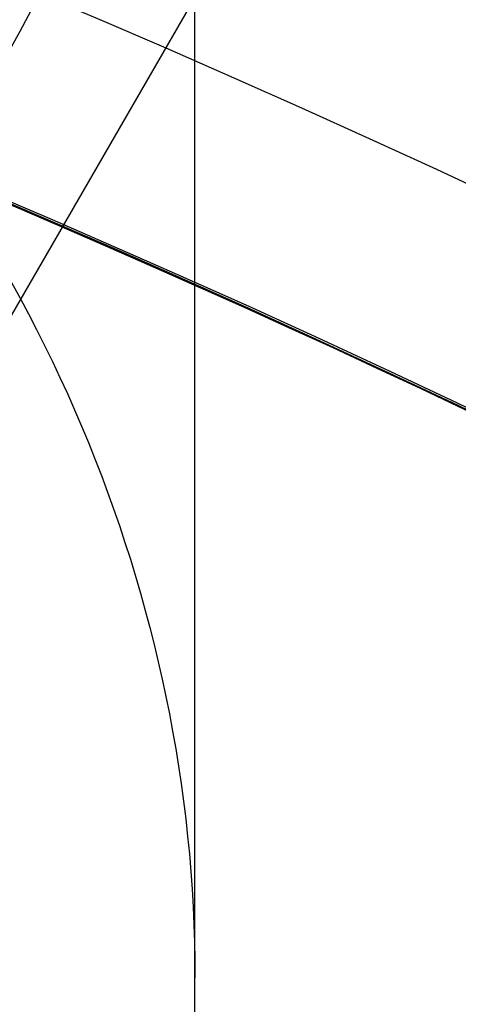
# Model space of a CAD drawing. Header units: millimetres. Extents: x -273 to 273, y -262 to 262.
# Tile 185 of 256: x 0.9641 to 1.054, y 2.0986 to 2.3004. Entities that reach past the tile are written whole.
import ezdxf

# ---------------------------------------------------------------- set-up
doc = ezdxf.new("R2010")
doc.units = ezdxf.units.MM
doc.header["$MEASUREMENT"] = 0
doc.layers.add('Default', color=7, linetype='Continuous', true_color=0x000000)

# ---------------------------------------------------------------- blocks, each defined once
blk = doc.blocks.new('Block 01')
at = {"layer": 'Default', "color": 9, "true_color": 0xbfbfbf, "extrusion": (0.8660254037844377, 0.5000000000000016, -5.279685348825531e-16)}
blk.add_arc((-78.44800649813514, 794.3495265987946, 0.9999999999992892), 80.70000000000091, 206.9628232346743, 345.6440204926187, dxfattribs=at)
at = {"layer": 'Default', "color": 9, "true_color": 0xbfbfbf, "extrusion": (0.8660254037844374, 0.500000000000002, 0)}
blk.add_arc((-78.44800649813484, 794.3495265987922, 0.9999999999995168), 80.70000000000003, 327.7092750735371, 345.6440204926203, dxfattribs=at)
at = {"layer": 'Default', "color": 9, "true_color": 0xbfbfbf, "extrusion": (0.8660251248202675, 0.5000004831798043, 4.920157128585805e-08)}
blk.add_arc((-78.44795629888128, 794.3495472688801, 0.699953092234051), 81.00005451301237, 206.4972365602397, 343.5820834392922, dxfattribs=at)
at = {"layer": 'Default', "color": 9, "true_color": 0xbfbfbf, "extrusion": (0.8660254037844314, 0.5000000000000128, 0)}
for centre, radius, start, end in [((-78.44800649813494, 794.3495265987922, -0.2865147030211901), 80.99999999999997, 204.7187670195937, 344.3612688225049), ((-78.4480064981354, 794.3495265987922), 78.99999999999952, 200.7020724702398, 348.550723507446)]:
    blk.add_arc(centre, radius, start, end, dxfattribs=at)
at = {"layer": 'Default', "color": 9, "true_color": 0xbfbfbf, "extrusion": (0.8660254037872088, 0.4999999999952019, 1.495327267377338e-12)}
blk.add_arc((-78.44800649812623, 794.3495265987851, -0.6999999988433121), 80.99999999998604, 205.9708691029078, 344.9246180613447, dxfattribs=at)
at = {"layer": 'Default', "color": 9, "true_color": 0xbfbfbf, "extrusion": (0.8660257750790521, 0.4999993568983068, -8.259251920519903e-08)}
blk.add_arc((-78.44796545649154, 794.3495442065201, -0.9999507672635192), 80.70004528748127, 206.5528344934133, 346.1401302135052, dxfattribs=at)
at = {"layer": 'Default', "color": 9, "true_color": 0xbfbfbf, "extrusion": (0.8660254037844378, 0.5000000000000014, -3.144865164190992e-16)}
blk.add_arc((-78.44800649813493, 794.3495265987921, -1.000000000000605), 79.29999999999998, 200.1706463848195, 348.5946197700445, dxfattribs=at)
at = {"layer": 'Default', "color": 9, "true_color": 0xbfbfbf, "extrusion": (0.866025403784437, 0.5000000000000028, 3.158154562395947e-16)}
blk.add_arc((-78.44800649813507, 794.3495265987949, -0.7000000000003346), 79.00000000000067, 200.2130654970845, 348.5507235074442, dxfattribs=at)
at = {"layer": 'Default', "color": 9, "true_color": 0xbfbfbf}
for points, knots in [([(0.9999999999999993, 0.9625595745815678, 779.189699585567), (0.9999999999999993, 1.280998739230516, 768.9222849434), (0.9999999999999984, 1.608226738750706, 758.6551502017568), (0.9999999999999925, 2.16290841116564, 741.7134129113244), (0.9999999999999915, 2.385163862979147, 735.0386403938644), (0.9999999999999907, 2.680020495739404, 726.3185048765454), (0.9999999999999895, 2.749496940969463, 724.2730361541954), (0.9999999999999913, 2.950221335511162, 718.3886082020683), (0.9999999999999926, 3.082223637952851, 714.5496747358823), (0.9999999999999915, 3.277304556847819, 708.9117359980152), (0.9999999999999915, 3.339734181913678, 707.1127082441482), (0.9999999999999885, 3.555340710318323, 700.9136911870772), (0.9999999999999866, 3.70928984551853, 696.5137288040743), (0.9999999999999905, 3.950457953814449, 689.6254209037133), (0.9999999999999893, 4.037597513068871, 687.1370725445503), (0.9999999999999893, 4.243346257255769, 681.2464907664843), (0.9999999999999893, 4.361796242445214, 677.8442516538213), (0.9999999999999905, 4.515059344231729, 673.3905213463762), (0.9999999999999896, 4.551104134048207, 672.3390726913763), (0.9999999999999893, 4.654748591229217, 669.3007794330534), (0.9999999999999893, 4.721901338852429, 667.3139195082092), (0.9999999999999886, 4.819302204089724, 664.3890582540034), (0.9999999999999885, 4.850315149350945, 663.4510824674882), (0.9999999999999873, 4.939106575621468, 660.7418510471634), (0.9999999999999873, 4.996199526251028, 658.9705727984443), (0.9999999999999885, 5.078196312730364, 656.3635239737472), (0.9999999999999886, 5.104171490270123, 655.5277872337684), (0.9999999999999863, 5.178117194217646, 653.1145003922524), (0.9999999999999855, 5.225159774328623, 651.5369216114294), (0.9999999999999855, 5.29177571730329, 649.2151569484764), (0.9999999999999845, 5.312728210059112, 648.4710108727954), (0.9999999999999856, 5.371892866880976, 646.3223061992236), (0.9999999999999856, 5.408934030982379, 644.9177149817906), (0.9999999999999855, 5.460257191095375, 642.8504632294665), (0.9999999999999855, 5.476222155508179, 642.1878448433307), (0.9999999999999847, 5.520726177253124, 640.2741157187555), (0.9999999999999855, 5.547853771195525, 639.0229716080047), (0.9999999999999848, 5.58403775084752, 637.1812211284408), (0.9999999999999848, 5.595070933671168, 636.5906540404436), (0.9999999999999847, 5.633113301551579, 634.4275768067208), (0.9999999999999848, 5.656253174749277, 632.854995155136), (0.9999999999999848, 5.683104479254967, 630.3453829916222), (0.9999999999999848, 5.690876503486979, 629.4083981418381), (0.9999999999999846, 5.704959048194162, 626.7757251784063), (0.9999999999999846, 5.705103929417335, 625.0799908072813), (0.9999999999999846, 5.686627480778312, 622.6148386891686), (0.9999999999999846, 5.678186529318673, 621.8453577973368), (0.9999999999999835, 5.64545024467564, 619.6685621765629), (0.9999999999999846, 5.613843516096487, 618.2613429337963), (0.9999999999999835, 5.547641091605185, 616.2076259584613), (0.9999999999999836, 5.523868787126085, 615.5607945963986), (0.9999999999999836, 5.446622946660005, 613.7124725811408), (0.9999999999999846, 5.385124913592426, 612.5113068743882), (0.9999999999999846, 5.275243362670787, 610.7489796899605), (0.9999999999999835, 5.237283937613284, 610.1871802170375), (0.9999999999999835, 5.118499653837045, 608.5617062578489), (0.9999999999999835, 5.029625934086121, 607.4986175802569), (0.9999999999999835, 4.881019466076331, 605.9291952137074), (0.9999999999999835, 4.83032082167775, 605.4220101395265), (0.9999999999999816, 4.673910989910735, 603.9353326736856), (0.9999999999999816, 4.560934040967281, 602.956608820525), (0.9999999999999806, 4.379236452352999, 601.5028346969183), (0.9999999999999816, 4.317553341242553, 601.0269018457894), (0.9999999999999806, 4.12857482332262, 599.6160337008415), (0.9999999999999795, 3.995433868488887, 598.6818870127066), (0.9999999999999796, 3.786684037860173, 597.287361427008), (0.9999999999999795, 3.716032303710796, 596.826235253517), (0.9999999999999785, 3.50066539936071, 595.4488499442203), (0.9999999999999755, 3.351765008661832, 594.5332490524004), (0.9999999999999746, 3.122282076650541, 593.1623081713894), (0.9999999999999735, 3.044892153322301, 592.7064300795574), (0.9999999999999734, 2.732205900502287, 590.8863798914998), (0.9999999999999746, 2.48970919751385, 589.5234549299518), (0.9999999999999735, 2.078471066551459, 587.25494673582), (0.9999999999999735, 1.91220008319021, 586.3489072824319), (0.9999999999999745, 1.410808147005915, 583.632654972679), (0.9999999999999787, 1.072868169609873, 581.822963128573), (0.9999999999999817, 0.5711502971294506, 579.1065381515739), (0.9999999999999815, 0.4046971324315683, 578.2002993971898), (0.9999999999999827, -0.09076097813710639, 575.4739079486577), (0.9999999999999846, -0.4145497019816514, 573.6527914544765), (0.9999999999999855, -0.8824460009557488, 570.9120456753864), (0.9999999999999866, -1.035911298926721, 569.9940308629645), (0.9999999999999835, -1.488219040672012, 567.219143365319), (0.9999999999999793, -1.775493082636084, 565.3603697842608), (0.9999999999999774, -2.18030329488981, 562.5551785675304), (0.9999999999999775, -2.311710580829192, 561.6107802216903), (0.9999999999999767, -2.6956154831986, 558.739862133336), (0.9999999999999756, -2.932182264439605, 556.8112103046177), (0.9999999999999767, -3.257130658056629, 553.8923683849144), (0.9999999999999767, -3.36147088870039, 552.9039599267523), (0.9999999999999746, -3.663546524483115, 549.8806416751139), (0.9999999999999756, -3.843391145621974, 547.8439591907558), (0.9999999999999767, -4.083989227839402, 544.7530731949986), (0.9999999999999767, -4.160288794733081, 543.7000679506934), (0.9999999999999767, -4.379039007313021, 540.4594946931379), (0.9999999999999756, -4.504346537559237, 538.2707934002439), (0.9999999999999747, -4.668144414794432, 534.9404097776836), (0.9999999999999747, -4.719466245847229, 533.7993364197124), (0.9999999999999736, -4.865625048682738, 530.2683522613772), (0.9999999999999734, -4.946798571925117, 527.8778965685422), (0.9999999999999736, -5.053184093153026, 524.2318923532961), (0.9999999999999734, -5.086627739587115, 522.9765634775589), (0.9999999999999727, -5.166318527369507, 519.7554249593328), (0.9999999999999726, -5.209125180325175, 517.7895314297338), (0.9999999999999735, -5.261845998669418, 515.1450833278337), (0.9999999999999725, -5.274934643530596, 514.4665890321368), (0.9999999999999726, -5.313790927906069, 512.3949672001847), (0.9999999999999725, -5.338397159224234, 511.0018180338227), (0.9999999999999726, -5.374120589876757, 508.8936473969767), (0.9999999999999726, -5.385971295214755, 508.1786381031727), (0.9999999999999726, -5.421515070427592, 505.9960504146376), (0.9999999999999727, -5.44455021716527, 504.5284613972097), (0.9999999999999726, -5.478716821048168, 502.3080902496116), (0.9999999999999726, -5.490179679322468, 501.5553131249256), (0.9999999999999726, -5.524920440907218, 499.2587152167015), (0.9999999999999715, -5.547960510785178, 497.7148908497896), (0.9999999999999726, -5.582803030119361, 495.3799789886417), (0.9999999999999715, -5.594605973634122, 494.5888914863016), (0.9999999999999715, -5.630680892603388, 492.1773672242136), (0.9999999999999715, -5.655055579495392, 490.5569319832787), (0.9999999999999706, -5.692442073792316, 488.1072702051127), (0.9999999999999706, -5.705190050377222, 487.2780396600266), (0.9999999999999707, -5.74436228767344, 484.7528019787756), (0.9999999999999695, -5.771155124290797, 483.0568005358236), (0.9999999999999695, -5.812589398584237, 480.4943105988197), (0.9999999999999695, -5.826764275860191, 479.6278145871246), (0.9999999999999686, -5.870422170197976, 476.9922073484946), (0.9999999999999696, -5.900470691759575, 475.2231054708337), (0.9999999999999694, -5.94709219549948, 472.5518411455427), (0.9999999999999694, -5.963052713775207, 471.6496680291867), (0.9999999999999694, -6.012209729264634, 468.9091680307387), (0.9999999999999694, -6.046105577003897, 467.0708536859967), (0.9999999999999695, -6.098688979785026, 464.2970022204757), (0.9999999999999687, -6.116670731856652, 463.3614517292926), (0.9999999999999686, -6.171965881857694, 460.5236705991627), (0.9999999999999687, -6.210054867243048, 458.6214550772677), (0.9999999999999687, -6.269009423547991, 455.7533387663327), (0.9999999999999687, -6.289124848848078, 454.7874225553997), (0.9999999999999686, -6.350823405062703, 451.8621084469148), (0.9999999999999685, -6.393205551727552, 449.9027274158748), (0.9999999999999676, -6.458574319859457, 446.9508051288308), (0.9999999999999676, -6.480812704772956, 445.9582472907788), (0.9999999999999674, -6.548807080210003, 442.9572863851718), (0.9999999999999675, -6.595336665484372, 440.9489008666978), (0.9999999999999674, -6.666795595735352, 437.9257695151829), (0.9999999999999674, -6.691023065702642, 436.9110070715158), (0.9999999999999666, -6.764833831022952, 433.8484250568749), (0.9999999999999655, -6.815119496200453, 431.8006224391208), (0.9999999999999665, -6.891976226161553, 428.7210187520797), (0.9999999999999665, -6.917935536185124, 427.689202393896), (0.9999999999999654, -7.023149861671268, 423.5381438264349), (0.9999999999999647, -7.103971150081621, 420.4189414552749), (0.9999999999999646, -7.241138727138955, 415.2075659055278), (0.9999999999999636, -7.296784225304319, 413.1153741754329), (0.9999999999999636, -7.437003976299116, 407.8807120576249), (0.9999999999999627, -7.522078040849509, 404.7382550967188), (0.9999999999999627, -7.635937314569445, 400.5500160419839), (0.9999999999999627, -7.664407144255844, 399.5042253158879), (0.9999999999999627, -7.749700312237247, 396.3732967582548), (0.9999999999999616, -7.806582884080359, 394.2881605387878), (0.9999999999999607, -7.891672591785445, 391.1648765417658), (0.9999999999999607, -7.919936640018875, 390.1267303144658), (0.9999999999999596, -8.004297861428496, 387.0239288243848), (0.9999999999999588, -8.060283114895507, 384.9592705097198), (0.9999999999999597, -8.14361918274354, 381.8691233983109), (0.9999999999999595, -8.171199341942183, 380.8436407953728), (0.9999999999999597, -8.253224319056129, 377.7832600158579), (0.9999999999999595, -8.307391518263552, 375.7483543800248), (0.9999999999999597, -8.387610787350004, 372.7048750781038), (0.9999999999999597, -8.414063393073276, 371.6963119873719), (0.9999999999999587, -8.492453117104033, 368.6903561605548), (0.9999999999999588, -8.54395021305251, 366.6929519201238), (0.9999999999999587, -8.619791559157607, 363.7073823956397), (0.9999999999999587, -8.644707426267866, 362.7192316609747), (0.9999999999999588, -8.718267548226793, 359.7774156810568), (0.9999999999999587, -8.766311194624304, 357.8237353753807), (0.9999999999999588, -8.836616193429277, 354.9050284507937), (0.9999999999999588, -8.859620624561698, 353.9400197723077), (0.9999999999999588, -8.927260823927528, 351.0697687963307), (0.9999999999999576, -8.971136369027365, 349.1645085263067), (0.9999999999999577, -9.034850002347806, 346.3193275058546), (0.9999999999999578, -9.055602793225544, 345.3794272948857), (0.9999999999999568, -9.116336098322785, 342.5858762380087), (0.9999999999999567, -9.155397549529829, 340.7322053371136), (0.9999999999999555, -9.21156898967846, 337.9649235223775), (0.9999999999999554, -9.229764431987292, 337.0513347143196), (0.9999999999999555, -9.282706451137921, 334.3373276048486), (0.9999999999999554, -9.31637641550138, 332.5368882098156), (0.9999999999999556, -9.364159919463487, 329.8495882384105), (0.9999999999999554, -9.379526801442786, 328.9627500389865), (0.9999999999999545, -9.423894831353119, 326.3288391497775), (0.9999999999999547, -9.451664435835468, 324.5817456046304), (0.9999999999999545, -9.490320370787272, 321.9742184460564), (0.9999999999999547, -9.502621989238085, 321.1138059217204), (0.9999999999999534, -9.53931983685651, 318.4428241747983), (0.9999999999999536, -9.562072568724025, 316.6322322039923), (0.9999999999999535, -9.59311716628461, 313.8735154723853), (0.9999999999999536, -9.60313404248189, 312.9254102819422), (0.9999999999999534, -9.630812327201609, 310.1118496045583), (0.9999999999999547, -9.646493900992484, 308.2463744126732), (0.9999999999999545, -9.665478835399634, 305.4627481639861), (0.9999999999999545, -9.671023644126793, 304.5446125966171), (0.9999999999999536, -9.689922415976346, 300.9248933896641), (0.9999999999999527, -9.697519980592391, 298.223278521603), (0.9999999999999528, -9.697964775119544, 293.7590302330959), (0.9999999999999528, -9.695019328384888, 291.9963982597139), (0.9999999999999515, -9.679547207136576, 287.6344381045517), (0.9999999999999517, -9.663126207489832, 285.0351232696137), (0.9999999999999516, -9.631127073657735, 281.5788330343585), (0.9999999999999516, -9.62236325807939, 280.7217952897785), (0.9999999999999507, -9.593669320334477, 278.1613667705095), (0.9999999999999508, -9.571257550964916, 276.4580037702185), (0.9999999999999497, -9.532633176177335, 273.9073598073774), (0.9999999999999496, -9.518965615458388, 273.0600403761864), (0.9999999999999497, -9.461142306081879, 269.6828585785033), (0.9999999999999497, -9.410324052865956, 267.1531103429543), (0.9999999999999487, -9.274660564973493, 261.2689274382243), (0.9999999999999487, -9.184113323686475, 257.9146251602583), (0.9999999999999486, -9.080691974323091, 254.5607204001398)], [-52.550842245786, -52.550842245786, -52.550842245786, -52.550842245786, -49.46913893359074, -49.46913893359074, -47.4655976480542, -47.4655976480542, -46.85160315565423, -46.85160315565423, -45.69924249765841, -45.69924249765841, -45.15920929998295, -45.15920929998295, -43.83841285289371, -43.83841285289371, -43.09145074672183, -43.09145074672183, -42.07016064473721, -42.07016064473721, -41.75454075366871, -41.75454075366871, -41.15814246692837, -41.15814246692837, -40.87659596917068, -40.87659596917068, -40.34493663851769, -40.34493663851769, -40.0940945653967, -40.0940945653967, -39.62061078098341, -39.62061078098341, -39.39727851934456, -39.39727851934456, -38.97575503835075, -38.97575503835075, -38.7769118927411, -38.7769118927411, -38.40148105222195, -38.40148105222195, -38.22428011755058, -38.22428011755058, -37.75245740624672, -37.75245740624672, -37.47135337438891, -37.47135337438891, -36.96264374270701, -36.96264374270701, -36.73178726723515, -36.73178726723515, -36.30953076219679, -36.30953076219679, -36.11535254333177, -36.11535254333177, -35.75454985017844, -35.75454985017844, -35.58562806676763, -35.58562806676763, -35.26560732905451, -35.26560732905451, -35.11269552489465, -35.11269552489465, -34.81714271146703, -34.81714271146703, -34.67317006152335, -34.67317006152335, -34.3901024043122, -34.3901024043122, -34.25015097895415, -34.25015097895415, -33.97186621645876, -33.97186621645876, -33.83314642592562, -33.83314642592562, -33.41785203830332, -33.41785203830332, -33.14150159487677, -33.14150159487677, -32.58920977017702, -32.58920977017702, -32.31279060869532, -32.31279060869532, -31.75789578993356, -31.75789578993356, -31.47867158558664, -31.47867158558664, -30.91444265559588, -30.91444265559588, -30.62839736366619, -30.62839736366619, -30.04550089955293, -30.04550089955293, -29.74733536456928, -29.74733536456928, -29.13398988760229, -29.13398988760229, -28.81726423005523, -28.81726423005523, -28.15960618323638, -28.15960618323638, -27.81694073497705, -27.81694073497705, -27.09940437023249, -27.09940437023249, -26.72267315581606, -26.72267315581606, -26.1327670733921, -26.1327670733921, -25.92918096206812, -25.92918096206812, -25.51117119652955, -25.51117119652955, -25.29663895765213, -25.29663895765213, -24.85630806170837, -24.85630806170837, -24.63044874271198, -24.63044874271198, -24.16724985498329, -24.16724985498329, -23.9298971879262, -23.9298971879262, -23.44371162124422, -23.44371162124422, -23.1949130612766, -23.1949130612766, -22.68604916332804, -22.68604916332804, -22.42606558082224, -22.42606558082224, -21.89525851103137, -21.89525851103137, -21.62456422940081, -21.62456422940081, -21.07297624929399, -21.07297624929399, -20.7922592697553, -20.7922592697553, -20.22148029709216, -20.22148029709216, -19.93164261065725, -19.93164261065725, -19.3436908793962, -19.3436908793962, -19.04584880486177, -19.04584880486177, -18.44317153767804, -18.44317153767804, -18.13865605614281, -18.13865605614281, -17.52413012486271, -17.52413012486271, -17.21448726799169, -17.21448726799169, -16.2784125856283, -16.2784125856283, -15.6505331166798, -15.6505331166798, -14.70745062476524, -14.70745062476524, -14.39359716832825, -14.39359716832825, -13.76782357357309, -13.76782357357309, -13.45626429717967, -13.45626429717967, -12.83663912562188, -12.83663912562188, -12.52888309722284, -12.52888309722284, -11.91819516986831, -11.91819516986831, -11.61552218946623, -11.61552218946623, -11.01610182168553, -11.01610182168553, -10.71956238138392, -10.71956238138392, -10.13328115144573, -10.13328115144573, -9.843696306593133, -9.843696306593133, -9.27196677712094, -9.27196677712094, -8.989928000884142, -8.989928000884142, -8.433703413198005, -8.433703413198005, -8.159572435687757, -8.159572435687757, -7.619346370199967, -7.619346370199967, -7.353254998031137, -7.353254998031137, -6.829060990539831, -6.829060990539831, -6.570910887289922, -6.570910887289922, -6.027690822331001, -6.027690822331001, -5.743243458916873, -5.743243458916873, -5.18358175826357, -5.18358175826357, -4.908136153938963, -4.908136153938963, -4.097651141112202, -4.097651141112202, -3.568861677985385, -3.568861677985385, -2.789054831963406, -2.789054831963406, -2.531930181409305, -2.531930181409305, -2.020878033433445, -2.020878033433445, -1.766649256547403, -1.766649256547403, -1.007574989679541, -1.007574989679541, -0.000925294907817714, -0.000925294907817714, -0.000925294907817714, -0.000925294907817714]), ([(0.9999999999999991, -0.2052013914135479, 771.7291281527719), (0.9999999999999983, 0.03975907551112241, 763.9344681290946), (0.9999999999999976, 0.2898410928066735, 756.1399690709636), (0.9999999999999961, 0.7635466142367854, 741.6708128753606), (0.9999999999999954, 0.9858062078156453, 734.9961111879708), (0.9999999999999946, 1.280655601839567, 726.2760610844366), (0.9999999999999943, 1.350131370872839, 724.2306072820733), (0.9999999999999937, 1.550852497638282, 718.3462274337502), (0.9999999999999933, 1.682852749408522, 714.5073271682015), (0.9999999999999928, 1.877930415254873, 708.8694455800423), (0.9999999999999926, 1.940358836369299, 707.070441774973), (0.9999999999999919, 2.1559601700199, 700.871538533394), (0.9999999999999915, 2.309905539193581, 696.4716660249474), (0.9999999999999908, 2.551066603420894, 689.5835586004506), (0.9999999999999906, 2.638202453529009, 687.0953208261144), (0.9999999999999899, 2.843937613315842, 681.2051568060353), (0.9999999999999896, 2.962378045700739, 677.8032248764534), (0.9999999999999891, 3.115628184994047, 673.3499515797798), (0.999999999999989, 3.151668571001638, 672.2986527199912), (0.9999999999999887, 3.255297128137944, 669.2608965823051), (0.9999999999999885, 3.32243878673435, 667.2744239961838), (0.9999999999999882, 3.419822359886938, 664.3501933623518), (0.9999999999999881, 3.450828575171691, 663.4124608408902), (0.9999999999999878, 3.539596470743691, 660.704074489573), (0.9999999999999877, 3.596673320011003, 658.9333980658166), (0.9999999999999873, 3.678645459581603, 656.3273161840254), (0.9999999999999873, 3.704611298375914, 655.4919445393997), (0.999999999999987, 3.778525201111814, 653.0798993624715), (0.9999999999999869, 3.825546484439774, 651.503197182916), (0.9999999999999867, 3.892130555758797, 649.1828278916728), (0.9999999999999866, 3.913071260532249, 648.4392005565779), (0.9999999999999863, 3.972196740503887, 646.2922325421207), (0.9999999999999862, 4.009212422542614, 644.8888592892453), (0.999999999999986, 4.060498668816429, 642.8235324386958), (0.9999999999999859, 4.076450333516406, 642.161620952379), (0.9999999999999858, 4.120911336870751, 640.2502285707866), (0.9999999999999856, 4.14801225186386, 639.0007143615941), (0.9999999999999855, 4.184159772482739, 637.1615244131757), (0.9999999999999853, 4.19518031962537, 636.57188790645), (0.9999999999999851, 4.233168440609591, 634.4129167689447), (0.999999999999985, 4.256278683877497, 632.8435107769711), (0.9999999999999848, 4.283098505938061, 630.3395495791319), (0.9999999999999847, 4.290862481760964, 629.4050399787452), (0.9999999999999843, 4.3049359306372, 626.7807965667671), (0.9999999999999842, 4.305114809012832, 625.0910165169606), (0.999999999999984, 4.286757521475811, 622.6353096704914), (0.9999999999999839, 4.278371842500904, 621.8693201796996), (0.9999999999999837, 4.245857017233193, 619.7039926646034), (0.9999999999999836, 4.21447517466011, 618.3047490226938), (0.9999999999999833, 4.148732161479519, 616.2634379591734), (0.9999999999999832, 4.12514340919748, 615.6210389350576), (0.9999999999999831, 4.048541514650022, 613.7866823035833), (0.999999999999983, 3.987582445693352, 612.5950460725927), (0.9999999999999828, 3.878670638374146, 610.8472161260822), (0.9999999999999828, 3.841069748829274, 610.2903893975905), (0.9999999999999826, 3.723445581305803, 608.6798807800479), (0.9999999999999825, 3.635454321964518, 607.6267784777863), (0.9999999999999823, 3.488318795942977, 606.0721949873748), (0.9999999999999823, 3.438128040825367, 605.569870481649), (0.9999999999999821, 3.283251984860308, 604.0971539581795), (0.999999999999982, 3.171363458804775, 603.1275236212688), (0.9999999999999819, 2.991376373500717, 601.6869588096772), (0.9999999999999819, 2.930246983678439, 601.2151505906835), (0.9999999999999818, 2.742844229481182, 599.8156275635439), (0.9999999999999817, 2.610761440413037, 598.8886963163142), (0.9999999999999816, 2.403598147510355, 597.5044463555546), (0.9999999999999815, 2.333431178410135, 597.0463870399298), (0.9999999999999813, 2.119379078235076, 595.6771341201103), (0.9999999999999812, 1.971324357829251, 594.7665961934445), (0.9999999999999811, 1.743064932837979, 593.402754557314), (0.9999999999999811, 1.666031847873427, 592.9489163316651), (0.999999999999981, 1.354493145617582, 591.1353137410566), (0.9999999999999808, 1.112800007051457, 589.7767941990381), (0.9999999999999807, 0.7026845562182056, 587.5143018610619), (0.9999999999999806, 0.5367179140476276, 586.6098754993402), (0.9999999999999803, 0.035694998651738, 583.8955381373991), (0.9999999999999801, -0.3021880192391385, 582.0861495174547), (0.9999999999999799, -0.8040808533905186, 579.3688656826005), (0.9999999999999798, -0.9707572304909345, 578.4614631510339), (0.9999999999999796, -1.467305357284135, 575.7292890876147), (0.9999999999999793, -1.791945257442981, 573.9035507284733), (0.9999999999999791, -2.261264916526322, 571.1548994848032), (0.999999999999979, -2.415306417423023, 570.2336020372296), (0.9999999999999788, -2.869558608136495, 567.4473514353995), (0.9999999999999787, -3.158147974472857, 565.5804883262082), (0.9999999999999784, -3.564914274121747, 562.762602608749), (0.9999999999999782, -3.697004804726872, 561.8136061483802), (0.999999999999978, -4.082972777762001, 558.9282844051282), (0.9999999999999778, -4.320842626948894, 556.9898160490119), (0.9999999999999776, -4.647599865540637, 554.0561529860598), (0.9999999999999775, -4.752521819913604, 553.0627493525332), (0.9999999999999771, -5.056228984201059, 550.0247599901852), (0.999999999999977, -5.237049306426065, 547.9783932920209), (0.9999999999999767, -5.478921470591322, 544.8733274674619), (0.9999999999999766, -5.555603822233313, 543.8158340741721), (0.9999999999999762, -5.775360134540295, 540.5628881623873), (0.999999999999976, -5.90123965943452, 538.3662981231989), (0.9999999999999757, -6.065739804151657, 535.024765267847), (0.9999999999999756, -6.117259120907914, 533.8804352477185), (0.9999999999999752, -6.263903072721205, 530.3412794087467), (0.999999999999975, -6.345337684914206, 527.9459071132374), (0.9999999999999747, -6.452022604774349, 524.2933648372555), (0.9999999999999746, -6.48554370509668, 523.036415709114), (0.9999999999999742, -6.565390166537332, 519.8121244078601), (0.999999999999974, -6.608270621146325, 517.8446980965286), (0.9999999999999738, -6.661070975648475, 515.1984166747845), (0.9999999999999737, -6.674175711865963, 514.5196220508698), (0.9999999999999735, -6.713072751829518, 512.4473730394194), (0.9999999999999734, -6.737701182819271, 511.0538969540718), (0.9999999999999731, -6.773451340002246, 508.9453584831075), (0.9999999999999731, -6.785308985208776, 508.2303083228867), (0.9999999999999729, -6.820868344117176, 506.0478120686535), (0.9999999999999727, -6.843910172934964, 504.5803553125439), (0.9999999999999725, -6.878081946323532, 502.3602769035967), (0.9999999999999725, -6.889545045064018, 501.6076602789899), (0.9999999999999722, -6.924282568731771, 499.3117057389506), (0.999999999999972, -6.947317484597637, 497.7683642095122), (0.9999999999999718, -6.98214837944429, 495.4342466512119), (0.9999999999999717, -6.993946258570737, 494.6434706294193), (0.9999999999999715, -7.030002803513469, 492.2329982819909), (0.9999999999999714, -7.054362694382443, 490.6133034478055), (0.9999999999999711, -7.091723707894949, 488.1648017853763), (0.999999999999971, -7.104462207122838, 487.3359909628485), (0.9999999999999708, -7.143603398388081, 484.8120925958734), (0.9999999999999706, -7.170373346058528, 483.1170107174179), (0.9999999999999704, -7.211770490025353, 480.5559323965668), (0.9999999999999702, -7.225932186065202, 479.689928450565), (0.99999999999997, -7.269548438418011, 477.05584621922), (0.9999999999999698, -7.299567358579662, 475.2877772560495), (0.9999999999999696, -7.346142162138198, 472.6180800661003), (0.9999999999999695, -7.362086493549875, 471.7164411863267), (0.9999999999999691, -7.411193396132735, 468.9775661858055), (0.999999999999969, -7.445054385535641, 467.1403425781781), (0.9999999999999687, -7.497583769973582, 464.3681326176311), (0.9999999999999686, -7.515547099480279, 463.4331329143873), (0.9999999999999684, -7.570786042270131, 460.5970035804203), (0.9999999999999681, -7.608836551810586, 458.6958890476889), (0.9999999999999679, -7.667732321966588, 455.8294188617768), (0.9999999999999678, -7.687827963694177, 454.8640478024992), (0.9999999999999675, -7.749466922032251, 451.9403483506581), (0.9999999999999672, -7.791808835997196, 449.9820368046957), (0.999999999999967, -7.8571169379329, 447.0317037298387), (0.9999999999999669, -7.879335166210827, 446.039665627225), (0.9999999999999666, -7.947269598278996, 443.040224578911), (0.9999999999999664, -7.993759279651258, 441.0328391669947), (0.9999999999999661, -8.065158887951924, 438.0111839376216), (0.999999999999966, -8.089366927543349, 436.996897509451), (0.9999999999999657, -8.16312078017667, 433.935686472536), (0.9999999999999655, -8.213369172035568, 431.8887788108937), (0.9999999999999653, -8.29017147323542, 428.8104846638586), (0.9999999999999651, -8.316113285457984, 427.779082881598), (0.9999999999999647, -8.421262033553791, 423.6295282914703), (0.9999999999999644, -8.502036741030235, 420.5114153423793), (0.9999999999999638, -8.639134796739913, 415.301706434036), (0.9999999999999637, -8.694756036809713, 413.2100918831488), (0.9999999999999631, -8.834924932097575, 407.9766352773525), (0.9999999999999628, -8.919974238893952, 404.8348066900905), (0.9999999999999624, -9.033806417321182, 400.6473439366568), (0.9999999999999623, -9.062271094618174, 399.6017010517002), (0.999999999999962, -9.147552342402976, 396.4711265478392), (0.9999999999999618, -9.204429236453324, 394.3861965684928), (0.9999999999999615, -9.289513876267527, 391.2631780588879), (0.9999999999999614, -9.31777740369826, 390.2250910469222), (0.999999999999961, -9.402140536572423, 387.1223808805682), (0.9999999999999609, -9.458129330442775, 385.0577547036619), (0.9999999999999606, -9.541474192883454, 381.9676132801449), (0.9999999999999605, -9.569058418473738, 380.9421041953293), (0.9999999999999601, -9.651098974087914, 377.8815598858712), (0.9999999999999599, -9.705278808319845, 375.8465172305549), (0.9999999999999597, -9.785520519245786, 372.8027908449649), (0.9999999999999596, -9.811981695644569, 371.7941176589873), (0.9999999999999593, -9.890400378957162, 368.7877490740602), (0.999999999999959, -9.941918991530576, 366.7900421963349), (0.9999999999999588, -10.0177960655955, 363.8039778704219), (0.9999999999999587, -10.04272487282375, 362.8156349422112), (0.9999999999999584, -10.11632688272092, 359.8731611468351), (0.9999999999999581, -10.16440059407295, 357.9190152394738), (0.9999999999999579, -10.23475404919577, 354.9995696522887), (0.9999999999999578, -10.25777558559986, 354.034287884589), (0.9999999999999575, -10.32546992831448, 351.163137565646), (0.9999999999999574, -10.36938359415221, 349.2572510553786), (0.999999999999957, -10.433157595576, 346.4110910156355), (0.9999999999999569, -10.45393136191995, 345.4708380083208), (0.9999999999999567, -10.51473010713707, 342.6761499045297), (0.9999999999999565, -10.55383703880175, 340.8216947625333), (0.9999999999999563, -10.61007961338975, 338.0531977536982), (0.9999999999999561, -10.62829949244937, 337.1391779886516), (0.9999999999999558, -10.68131693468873, 334.4238014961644), (0.9999999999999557, -10.71503879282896, 332.6224236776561), (0.9999999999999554, -10.762902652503, 329.9336785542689), (0.9999999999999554, -10.7782968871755, 329.0463336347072), (0.999999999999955, -10.8227485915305, 326.410829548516), (0.9999999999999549, -10.85057526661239, 324.6626495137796), (0.9999999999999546, -10.88931877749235, 322.0534572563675), (0.9999999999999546, -10.90164996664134, 321.1924661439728), (0.9999999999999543, -10.93844127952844, 318.5196234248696), (0.9999999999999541, -10.96125860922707, 316.7077490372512), (0.9999999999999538, -10.99240361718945, 313.9470411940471), (0.9999999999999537, -11.00245550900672, 312.9982273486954), (0.9999999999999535, -11.03023938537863, 310.1824642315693), (0.9999999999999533, -11.04599193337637, 308.3154951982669), (0.9999999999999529, -11.0650839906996, 305.5295941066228), (0.9999999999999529, -11.07066441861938, 304.6106776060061), (0.9999999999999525, -11.08970462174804, 300.9877286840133), (0.9999999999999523, -11.09740779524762, 298.2836648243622), (0.9999999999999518, -11.09802542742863, 293.8152786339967), (0.9999999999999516, -11.09514746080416, 292.0509579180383), (0.9999999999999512, -11.07983907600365, 287.6847548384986), (0.9999999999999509, -11.06351255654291, 285.0828856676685), (0.9999999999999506, -11.03163321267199, 281.6231920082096), (0.9999999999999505, -11.02289856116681, 280.7653054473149), (0.9999999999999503, -10.99429016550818, 278.2023441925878), (0.99999999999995, -10.97193319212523, 276.4972971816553), (0.9999999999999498, -10.9333871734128, 273.9441370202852), (0.9999999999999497, -10.91974508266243, 273.0959854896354), (0.9999999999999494, -10.86202136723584, 269.7155293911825), (0.9999999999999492, -10.81127225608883, 267.1833387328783), (0.9999999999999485, -10.67568597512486, 261.2905291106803), (0.9999999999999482, -10.58511832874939, 257.9300429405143), (0.9999999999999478, -10.48135596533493, 254.5607203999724)], [0.742078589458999, 0.742078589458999, 0.742078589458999, 0.742078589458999, 3.081672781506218, 3.081672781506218, 5.085228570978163, 5.085228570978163, 5.699229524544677, 5.699229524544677, 6.851600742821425, 6.851600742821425, 7.391636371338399, 7.391636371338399, 8.712429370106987, 8.712429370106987, 9.459371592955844, 9.459371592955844, 10.48058769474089, 10.48058769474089, 10.79616825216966, 10.79616825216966, 11.39246091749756, 11.39246091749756, 11.6739394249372, 11.6739394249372, 12.20542761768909, 12.20542761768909, 12.45616459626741, 12.45616459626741, 12.92939376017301, 12.92939376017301, 13.15257433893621, 13.15257433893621, 13.57373986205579, 13.57373986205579, 13.77237444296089, 13.77237444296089, 14.14732293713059, 14.14732293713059, 14.32424782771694, 14.32424782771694, 14.79512620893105, 14.79512620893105, 15.07549266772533, 15.07549266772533, 15.5824250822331, 15.5824250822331, 15.81223812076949, 15.81223812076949, 16.2321086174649, 16.2321086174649, 16.42495946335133, 16.42495946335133, 16.78290532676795, 16.78290532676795, 16.95033443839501, 16.95033443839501, 17.2673534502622, 17.2673534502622, 17.41880188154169, 17.41880188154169, 17.71161253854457, 17.71161253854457, 17.85433926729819, 17.85433926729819, 18.13522422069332, 18.13522422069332, 18.27424665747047, 18.27424665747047, 18.55099645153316, 18.55099645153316, 18.68909745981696, 18.68909745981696, 19.10305581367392, 19.10305581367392, 19.37891870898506, 19.37891870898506, 19.93112780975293, 19.93112780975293, 20.20790738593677, 20.20790738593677, 20.76422196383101, 20.76422196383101, 21.04445097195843, 21.04445097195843, 21.61114858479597, 21.61114858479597, 21.89859350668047, 21.89859350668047, 22.48447090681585, 22.48447090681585, 22.78415035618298, 22.78415035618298, 23.40042640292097, 23.40042640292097, 23.71850893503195, 23.71850893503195, 24.37855119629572, 24.37855119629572, 24.72220143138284, 24.72220143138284, 25.44122734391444, 25.44122734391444, 25.81845179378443, 25.81845179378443, 26.40882859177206, 26.40882859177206, 26.61250850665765, 26.61250850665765, 27.03062390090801, 27.03062390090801, 27.24517225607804, 27.24517225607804, 27.6854713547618, 27.6854713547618, 27.91128655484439, 27.91128655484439, 28.37434883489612, 28.37434883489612, 28.61161227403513, 28.61161227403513, 29.09758433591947, 29.09758433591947, 29.34626138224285, 29.34626138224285, 29.85485839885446, 29.85485839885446, 30.11469894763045, 30.11469894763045, 30.64520548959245, 30.64520548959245, 30.91574426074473, 30.91574426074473, 31.46701470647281, 31.46701470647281, 31.74757137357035, 31.74757137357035, 32.31803005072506, 32.31803005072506, 32.60770926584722, 32.60770926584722, 33.19535043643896, 33.19535043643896, 33.49304179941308, 33.49304179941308, 34.09542957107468, 34.09542957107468, 34.39980757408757, 34.39980757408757, 35.01407576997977, 35.01407576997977, 35.32359967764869, 35.32359967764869, 36.2593639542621, 36.2593639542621, 36.88708132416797, 36.88708132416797, 37.82999197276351, 37.82999197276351, 38.14380664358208, 38.14380664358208, 38.76952949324, 38.76952949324, 39.08107655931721, 39.08107655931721, 39.70070316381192, 39.70070316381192, 40.00847265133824, 40.00847265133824, 40.61921265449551, 40.61921265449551, 40.92192411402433, 40.92192411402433, 41.52144609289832, 41.52144609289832, 41.81804855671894, 41.81804855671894, 42.40448009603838, 42.40448009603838, 42.69415212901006, 42.69415212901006, 43.26607993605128, 43.26607993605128, 43.54822969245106, 43.54822969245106, 44.10469970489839, 44.10469970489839, 44.37896497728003, 44.37896497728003, 44.9194824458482, 44.9194824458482, 45.18573069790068, 45.18573069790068, 45.71026023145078, 45.71026023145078, 45.96858862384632, 45.96858862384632, 46.5122033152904, 46.5122033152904, 46.7968684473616, 46.7968684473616, 47.3569884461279, 47.3569884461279, 47.63267330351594, 47.63267330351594, 48.44390755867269, 48.44390755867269, 48.9732130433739, 48.9732130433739, 49.75379990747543, 49.75379990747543, 50.01118368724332, 50.01118368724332, 50.52274989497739, 50.52274989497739, 50.77723268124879, 50.77723268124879, 51.53705264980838, 51.53705264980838, 52.5455749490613, 52.5455749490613, 52.5455749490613, 52.5455749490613]), ([(0.6999999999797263, -2.399770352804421, 572.1261478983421), (0.7785398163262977, -2.399770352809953, 572.1261478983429), (0.934717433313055, -2.33541911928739, 572.1151601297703), (0.9999999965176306, -2.181469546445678, 572.0888737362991), (0.9999999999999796, -2.104050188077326, 572.0756546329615)], [-4.298199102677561e-11, -4.298199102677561e-11, -4.298199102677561e-11, -4.298199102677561e-11, 0.5, 0.9999999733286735, 0.9999999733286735, 0.9999999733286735, 0.9999999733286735])]:
    blk.add_open_spline(points, degree=3, knots=knots, dxfattribs=at)
blk.add_open_spline([(0.6999999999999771, -2.140734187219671, 560.625946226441), (0.7785398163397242, -2.140734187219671, 560.625946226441), (0.9347173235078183, -2.205440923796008, 560.6345987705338), (1.000000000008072, -2.360240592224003, 560.6552984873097), (0.9999999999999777, -2.438087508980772, 560.6657081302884)], degree=3, dxfattribs=at)

msp = doc.modelspace()

# ---------------------------------------------------------------- linework, layer by layer
at = {"layer": 'Default', "color": 9, "true_color": 0xbfbfbf}
for centre, radius in [((2.48689957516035e-13, 4.67546815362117e-14, -579.6680000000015), 16), ((1.76744971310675e-13, 1.17676755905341e-15, -67.067876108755), 3.5), ((1.502247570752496e-14, 1.572370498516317e-15, -65.41749310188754), 3.5), ((1.766383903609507e-13, 3.113232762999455e-15, -62.66787610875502), 3), ((1.76717114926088e-13, 1.682889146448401e-15, -65.91787610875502), 2.625), ((2.48689957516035e-13, 4.217312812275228e-14, -582.5224783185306), 2.552031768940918), ((2.581645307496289e-14, 3.38909400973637e-15, -61.26787610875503), 2.4585)]:
    msp.add_circle(centre, radius, dxfattribs=at)
for centre, radius, start, end in [((-1.395194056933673e-13, 8.22590239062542e-15), 100.8499999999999, 0.002522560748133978, 180), ((-1.324139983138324e-13, 1.730501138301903e-14, -43.99999999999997), 100.8499999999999, 0.002522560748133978, 180), ((-3.8628076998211e-14, 1.277357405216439e-14, -22), 100.85, 0.002522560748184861, 270), ((3.505158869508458e-14, 1.727075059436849e-14, -44), 100.0500000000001, 0.002522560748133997, 180.0000000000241), ((3.320097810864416e-14, 8.206820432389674e-15), 100.0500000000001, 0.002522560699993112, 180), ((-3.8628076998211e-14, 1.277357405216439e-14, -22), 100.05, 0.00252256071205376, 270), ((2.486899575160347e-13, 4.820173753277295e-14, -579.1680000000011), 15.99999999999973, 269.9999999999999, 89.99999999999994), ((2.48689957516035e-13, 4.464902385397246e-14, -580.168000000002), 16, 270, 89.99999999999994), ((2.486899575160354e-13, 7.48470901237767e-14, -578.6680000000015), 15.49999999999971, 269.9999999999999, 89.9999999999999), ((2.486899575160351e-13, 2.749419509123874e-14, -591.6680000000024), 7.5, 14.96623824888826, 165.0337617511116), ((2.486899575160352e-13, 9.565976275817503e-15, -603.1680000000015), 7.499999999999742, 269.9999999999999, 89.99999999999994), ((2.486899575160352e-13, 4.598129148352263e-14, -580.1680000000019), 7.500000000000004, 270, 89.99999999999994), ((2.48689957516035e-13, 7.789619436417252e-15, -603.668000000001), 6.999999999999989, 269.9999999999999, 89.9999999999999), ((2.486899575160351e-13, 2.428411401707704e-14, -593.6680000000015), 4.4585, 17.25956172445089, 162.7404382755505), ((2.48689957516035e-13, 7.345530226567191e-15, -603.6680000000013), 4.458500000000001, 270, 89.99999999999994), ((2.486344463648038e-13, 1.275439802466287e-14, -583.6680000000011), 4.45849999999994, 277.9224263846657, 89.9999999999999), ((2.448644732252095e-14, 7.79312288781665e-15, -62.8678761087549), 4.449999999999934, 59.47667614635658, 239.4766761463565), ((2.185933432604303e-14, -9.758911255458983e-15, -59.66787610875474), 4.450000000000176, 59.47667614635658, 239.4766761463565), ((2.410389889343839e-14, 7.796626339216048e-15, -62.8678761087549), 4.449999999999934, 239.4766761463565, 59.47667614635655), ((2.080400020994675e-14, -9.18803421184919e-15, -59.66787610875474), 4.450000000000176, 239.4766761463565, 59.47667614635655), ((1.76525766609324e-13, 1.571503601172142e-15, -66.16787610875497), 3.5, 0.1740811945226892, 180.1740811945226), ((1.753766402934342e-13, 8.090921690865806e-16, -67.96787610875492), 3.499999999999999, 2.220794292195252, 178.1273680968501), ((3.33066907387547e-15, 2.23850431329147e-15, -66.16787610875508), 3.500000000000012, 0, 89.9999999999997), ((1.376676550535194e-14, 2.016459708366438e-15, -64.66711009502), 3.500000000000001, 0, 89.9999999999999), ((1.789678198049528e-13, 4.439868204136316e-15, -59.66787610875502), 3.000000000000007, 0.1740811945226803, 180.1740811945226), ((1.765272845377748e-13, 1.573240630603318e-15, -65.66787610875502), 3, 0.1740811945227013, 180.1740811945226), ((2.142905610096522e-14, 2.873867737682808e-15, -62.86787610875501), 2.999765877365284, 329.4766761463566, 149.4766761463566), ((2.997251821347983e-14, 4.076401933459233e-15, -59.66787610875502), 2.999765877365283, 329.4766761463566, 149.4766761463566), ((1.765241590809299e-13, 2.016457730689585e-15, -65.66787610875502), 2.625, 0.1740811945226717, 180.1740811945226), ((1.765255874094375e-13, 2.015592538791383e-15, -66.16787610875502), 2.625, 0.1740811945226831, 180.1740811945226), ((1.771915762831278e-13, 4.656708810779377e-15, -59.16787610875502), 2.500000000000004, 0.1740811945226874, 180.1740811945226), ((2.197891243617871e-14, 2.744134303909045e-15, -62.55537610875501), 2.458500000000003, 329.4766761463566, 149.4766761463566), ((2.974346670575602e-14, 3.422327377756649e-15, -59.98037610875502), 2.458500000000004, 329.4766761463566, 149.4766761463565), ((2.752912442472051e-13, 3.676644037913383e-14, -555.168000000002), 2.299999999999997, 40.70570683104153, 139.2942931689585), ((2.747361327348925e-13, 3.898688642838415e-14, -556.1680000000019), 2.299999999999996, 40.7057068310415, 139.2942931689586), ((2.761981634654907e-13, 3.547390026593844e-14, -555.668000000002), 2.3, 40.70570683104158, 139.2942931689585)]:
    msp.add_arc(centre, radius, start, end, dxfattribs=at)
for points, weights, knots in [([(-112.052876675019, 3.686125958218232e-13, -41.67126407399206), (-112.052876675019, -112.052876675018, -41.67126407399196), (-3.551012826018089e-13, -112.052876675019, -41.67126407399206), (112.052876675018, -112.052876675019, -41.67126407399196), (112.052876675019, -3.848246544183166e-13, -41.67126407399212), (112.052876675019, 112.0528766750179, -41.671264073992), (3.859245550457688e-13, 112.052876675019, -41.67126407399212)], [1, 0.7071067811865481, 1, 0.7071067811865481, 1, 0.7071067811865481, 1], [-528.0367412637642, -528.0367412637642, -528.0367412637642, -352.0244941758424, -352.0244941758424, -176.0122470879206, -176.0122470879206, 0, 0, 0]), ([(3.733584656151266e-13, 108.255644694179, -41.67126407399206), (108.255644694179, 108.255644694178, -41.67126407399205), (108.255644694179, -3.295794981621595e-13, -41.67126407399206), (108.255644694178, -108.255644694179, -41.67126407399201), (-3.424886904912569e-13, -108.255644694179, -41.67126407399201), (-108.255644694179, -108.255644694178, -41.67126407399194), (-108.255644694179, 3.561743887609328e-13, -41.67126407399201)], [1, 0.7071067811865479, 1, 0.7071067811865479, 1, 0.7071067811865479, 1], [0, 0, 0, 170.0475690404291, 170.0475690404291, 340.0951380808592, 340.0951380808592, 510.1427071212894, 510.1427071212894, 510.1427071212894]), ([(2.109977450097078e-13, 58.94401797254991, -59.09351528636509), (58.94401797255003, 58.94401797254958, -59.09351528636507), (58.94401797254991, -1.942115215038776e-13, -59.09351528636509), (58.94401797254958, -58.94401797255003, -59.09351528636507), (-1.805700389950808e-13, -58.94401797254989, -59.09351528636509), (-58.94401797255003, -58.94401797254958, -59.09351528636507), (-58.9440179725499, 1.973562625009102e-13, -59.09351528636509), (-58.94401797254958, 58.94401797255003, -59.09351528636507), (2.109977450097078e-13, 58.94401797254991, -59.09351528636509)], [0.9909948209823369, 0.7007391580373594, 0.9909948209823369, 0.7007391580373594, 0.9909948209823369, 0.7007391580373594, 0.9909948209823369, 0.7007391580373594, 0.9909948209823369], [0, 0, 0, 224.1057533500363, 224.1057533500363, 448.211506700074, 448.211506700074, 672.3172600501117, 672.3172600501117, 896.423013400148, 896.423013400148, 896.423013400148]), ([(2.044550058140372e-13, 56.93896143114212, -58.00311703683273), (56.93896143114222, 56.93896143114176, -58.00311703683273), (56.93896143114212, -1.875516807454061e-13, -58.00311703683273), (56.93896143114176, -56.9389614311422, -58.00311703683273), (-1.737930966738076e-13, -56.9389614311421, -58.00311703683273), (-56.93896143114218, -56.93896143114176, -58.00311703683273), (-56.93896143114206, 1.906964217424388e-13, -58.00311703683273), (-56.93896143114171, 56.93896143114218, -58.00311703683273), (2.044550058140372e-13, 56.93896143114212, -58.00311703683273)], [0.9915545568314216, 0.70113495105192, 0.9915545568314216, 0.70113495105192, 0.9915545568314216, 0.70113495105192, 0.9915545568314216, 0.70113495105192, 0.9915545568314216], [0, 0, 0, 216.5112893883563, 216.5112893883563, 433.0225787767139, 433.0225787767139, 649.5338681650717, 649.5338681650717, 866.045157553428, 866.045157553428, 866.045157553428])]:
    msp.add_rational_spline(points, weights, degree=2, knots=knots, dxfattribs=at)
msp.add_open_spline([(2.700062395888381e-13, 7.615262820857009e-14, -794.7135367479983), (43.37750000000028, 25.04401130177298, -775.8033956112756), (86.7550000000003, 50.08802260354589, -756.8932544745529)], degree=2, dxfattribs=at)

# ---------------------------------------------------------------- block references
at = {"layer": 'Default', "color": 9, "true_color": 0xbfbfbf, "extrusion": (0, 0, -1), "rotation": 180}
msp.add_blockref('Block 01', (0, 8.233708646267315e-15, -200), dxfattribs=at)

doc.saveas('drawing.dxf')
